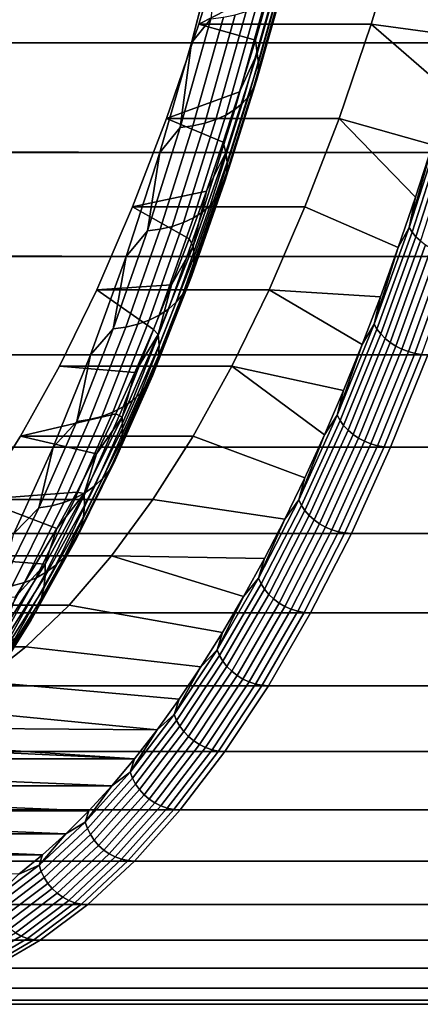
# Model space of a CAD drawing. Header units: metres. Extents: x -22 to 244, y -22 to 22.
# Tile 118 of 154: x 111.83 to 114.34, y -16 to -9.83. Entities that reach past the tile are written whole.
import ezdxf

# ---------------------------------------------------------------- set-up
doc = ezdxf.new("R2010")
doc.units = ezdxf.units.M
doc.layers.add('solid_10_151_023_XXX', color=7, linetype='CONTINUOUS')

msp = doc.modelspace()

# ---------------------------------------------------------------- linework, layer by layer
at = {"layer": 'solid_10_151_023_XXX'}
for points in [[(112.906906, -9.975817, 158.257248), (19.118299, -9.835681, 124.003433), (19.410172, -9.246364, 123.643616), (113.091484, -9.258721, 157.750137)], [(114.224365, -9.233225, 160.338974), (114.034378, -9.85743, 160.860977), (112.953781, -9.857267, 160.467514), (113.143715, -9.233252, 159.945663)], [(113.143715, -9.233252, 159.945663), (112.953781, -9.857267, 160.467514), (113.403442, -9.626471, 159.232071), (113.495842, -9.286578, 158.97821)], [(114.618019, -9.93746, 159.257416), (114.034378, -9.85743, 160.860977), (114.224365, -9.233225, 160.338974), (114.713387, -9.586293, 158.995407)], [(233.698792, -9.976074, 228.845963), (233.51416, -9.258832, 229.35321), (106.279762, -9.25874, 183.043732), (106.46434, -9.975837, 182.536621)], [(113.02874, -9.824388, 158.18129), (112.906906, -9.975817, 158.257248), (113.091484, -9.258721, 157.750137)], [(113.318977, -10.041457, 159.449432), (113.502182, -9.391049, 158.946091), (113.403442, -9.626471, 159.232071), (113.30777, -9.958515, 159.494934)], [(113.327667, -10.099601, 159.381561), (113.511932, -9.445427, 158.87529), (113.502182, -9.391049, 158.946091), (113.318977, -10.041457, 159.449432)], [(113.315628, -10.210753, 159.241348), (113.501923, -9.549379, 158.729523), (113.511848, -9.498426, 158.802795), (113.326553, -10.156271, 159.311905)], [(113.326553, -10.156271, 159.311905), (113.511848, -9.498426, 158.802795), (113.511932, -9.445427, 158.87529), (113.327667, -10.099601, 159.381561)], [(113.295052, -10.262361, 159.170807), (113.482285, -9.597645, 158.656387), (113.501923, -9.549379, 158.729523), (113.315628, -10.210753, 159.241348)], [(113.265068, -10.310444, 159.101135), (113.453178, -9.642613, 158.584305), (113.482285, -9.597645, 158.656387), (113.295052, -10.262361, 159.170807)], [(112.953781, -9.857267, 160.467514), (113.30777, -9.958515, 159.494934), (113.403442, -9.626471, 159.232071)], [(113.178513, -10.393663, 158.967941), (113.368149, -9.720443, 158.446945), (113.41497, -9.683719, 158.514191), (113.226059, -10.354396, 159.033234)], [(113.226059, -10.354396, 159.033234), (113.41497, -9.683719, 158.514191), (113.453178, -9.642613, 158.584305), (113.265068, -10.310444, 159.101135)], [(113.123039, -10.427752, 158.906097), (113.313293, -9.752323, 158.383392), (113.368149, -9.720443, 158.446945), (113.178513, -10.393663, 158.967941)], [(112.916443, -10.495004, 158.748734), (113.107918, -9.815218, 158.222641), (113.18235, -9.800011, 158.270523), (112.991173, -10.478743, 158.795792)], [(112.991173, -10.478743, 158.795792), (113.18235, -9.800011, 158.270523), (113.251099, -9.778957, 158.324341), (113.060326, -10.456231, 158.84848)], [(113.060326, -10.456231, 158.84848), (113.251099, -9.778957, 158.324341), (113.313293, -9.752323, 158.383392), (113.123039, -10.427752, 158.906097)], [(112.70887, -10.661525, 158.801361), (18.814001, -10.405929, 124.388504), (19.118299, -9.835681, 124.003433), (112.906906, -9.975817, 158.257248)], [(112.953781, -9.857267, 160.467514), (112.751587, -10.448435, 161.023026), (113.208908, -10.282368, 159.766556), (113.30777, -9.958515, 159.494934)], [(114.034378, -9.85743, 160.860977), (113.832306, -10.448241, 161.416153), (112.751587, -10.448435, 161.023026), (112.953781, -9.857267, 160.467514)], [(112.837082, -10.504807, 158.707855), (113.02874, -9.824388, 158.18129), (113.107918, -9.815218, 158.222641), (112.916443, -10.495004, 158.748734)], [(112.837082, -10.504807, 158.707855), (112.906906, -9.975817, 158.257248), (113.02874, -9.824388, 158.18129)], [(114.417191, -10.61521, 159.809204), (113.832306, -10.448241, 161.416153), (114.034378, -9.85743, 160.860977), (114.519264, -10.28051, 159.528748)], [(114.618019, -9.93746, 159.257416), (114.519264, -10.28051, 159.528748), (114.034378, -9.85743, 160.860977)], [(233.89682, -10.661754, 228.301865), (233.698792, -9.976074, 228.845963), (106.46434, -9.975837, 182.536621), (106.662384, -10.661546, 181.992508)], [(112.837082, -10.504807, 158.707855), (112.70887, -10.661525, 158.801361), (112.906906, -9.975817, 158.257248)], [(113.318977, -10.041457, 159.449432), (113.30777, -9.958515, 159.494934), (113.208908, -10.282368, 159.766556)], [(113.123795, -10.661369, 159.985687), (113.318977, -10.041457, 159.449432), (113.208908, -10.282368, 159.766556), (113.106911, -10.597868, 160.046799)], [(113.131355, -10.723103, 159.920914), (113.327667, -10.099601, 159.381561), (113.318977, -10.041457, 159.449432), (113.123795, -10.661369, 159.985687)], [(113.129135, -10.783272, 159.854294), (113.326553, -10.156271, 159.311905), (113.327667, -10.099601, 159.381561), (113.131355, -10.723103, 159.920914)], [(113.117157, -10.841117, 159.786652), (113.315628, -10.210753, 159.241348), (113.326553, -10.156271, 159.311905), (113.129135, -10.783272, 159.854294)], [(113.095573, -10.895911, 159.718857), (113.295052, -10.262361, 159.170807), (113.315628, -10.210753, 159.241348), (113.117157, -10.841117, 159.786652)], [(112.751587, -10.448435, 161.023026), (113.106911, -10.597868, 160.046799), (113.208908, -10.282368, 159.766556)], [(113.064659, -10.946962, 159.651749), (113.265068, -10.310444, 159.101135), (113.295052, -10.262361, 159.170807), (113.095573, -10.895911, 159.718857)], [(112.976486, -11.035319, 159.52301), (113.178513, -10.393663, 158.967941), (113.226059, -10.354396, 159.033234), (113.024796, -10.993628, 159.586197)], [(113.024796, -10.993628, 159.586197), (113.226059, -10.354396, 159.033234), (113.265068, -10.310444, 159.101135), (113.064659, -10.946962, 159.651749)], [(112.497993, -11.313688, 159.380737), (18.500223, -10.954075, 124.79747), (18.814001, -10.405929, 124.388504), (112.70887, -10.661525, 158.801361)], [(112.920349, -11.071512, 159.462982), (113.123039, -10.427752, 158.906097), (113.178513, -10.393663, 158.967941), (112.976486, -11.035319, 159.52301)], [(113.832306, -10.448241, 161.416153), (113.61882, -11.003736, 162.002716), (112.538162, -11.003754, 161.609406), (112.751587, -10.448435, 161.023026)], [(112.751587, -10.448435, 161.023026), (112.538162, -11.003754, 161.609406), (113.001892, -10.90468, 160.335342), (113.106911, -10.597868, 160.046799)], [(112.712448, -11.142916, 159.309204), (112.916443, -10.495004, 158.748734), (112.991173, -10.478743, 158.795792), (112.787491, -11.125651, 159.355408)], [(112.787491, -11.125651, 159.355408), (112.991173, -10.478743, 158.795792), (113.060326, -10.456231, 158.84848), (112.857086, -11.101749, 159.406876)], [(112.857086, -11.101749, 159.406876), (113.060326, -10.456231, 158.84848), (113.123039, -10.427752, 158.906097), (112.920349, -11.071512, 159.462982)], [(114.203453, -11.258309, 160.396423), (113.61882, -11.003736, 162.002716), (113.832306, -10.448241, 161.416153), (114.31189, -10.941236, 160.098511)], [(114.417191, -10.61521, 159.809204), (114.31189, -10.941236, 160.098511), (113.832306, -10.448241, 161.416153)], [(112.632889, -11.153325, 159.26886), (112.837082, -10.504807, 158.707855), (112.916443, -10.495004, 158.748734), (112.712448, -11.142916, 159.309204)], [(112.632889, -11.153325, 159.26886), (112.70887, -10.661525, 158.801361), (112.837082, -10.504807, 158.707855)], [(114.478516, -10.49009, 159.649643), (114.271027, -11.131766, 160.219711), (114.417191, -10.61521, 159.809204)], [(114.497749, -10.517988, 159.623428), (114.289711, -11.16137, 160.195007), (114.271027, -11.131766, 160.219711), (114.478516, -10.49009, 159.649643)], [(114.522064, -10.544736, 159.600433), (114.313499, -11.189754, 160.173462), (114.289711, -11.16137, 160.195007), (114.497749, -10.517988, 159.623428)], [(114.550964, -10.56979, 159.581116), (114.341896, -11.21634, 160.155502), (114.313499, -11.189754, 160.173462), (114.522064, -10.544736, 159.600433)], [(113.123795, -10.661369, 159.985687), (113.106911, -10.597868, 160.046799), (113.001892, -10.90468, 160.335342)], [(234.107681, -11.313817, 227.722549), (233.89682, -10.661754, 228.301865), (106.662384, -10.661546, 181.992508), (106.87326, -11.313708, 181.413116)], [(112.632889, -11.153325, 159.26886), (112.497993, -11.313688, 159.380737), (112.70887, -10.661525, 158.801361)], [(112.917229, -11.248903, 160.553223), (113.123795, -10.661369, 159.985687), (113.001892, -10.90468, 160.335342)], [(112.923599, -11.314039, 160.49173), (113.131355, -10.723103, 159.920914), (113.123795, -10.661369, 159.985687), (112.917229, -11.248903, 160.553223)], [(114.271027, -11.131766, 160.219711), (114.31189, -10.941236, 160.098511), (114.417191, -10.61521, 159.809204)], [(112.920212, -11.377523, 160.428299), (113.129135, -10.783272, 159.854294), (113.131355, -10.723103, 159.920914), (112.923599, -11.314039, 160.49173)], [(112.907112, -11.438557, 160.363754), (113.117157, -10.841117, 159.786652), (113.129135, -10.783272, 159.854294), (112.920212, -11.377523, 160.428299)], [(112.884468, -11.49637, 160.298874), (113.095573, -10.895911, 159.718857), (113.117157, -10.841117, 159.786652), (112.907112, -11.438557, 160.363754)], [(112.538162, -11.003754, 161.609406), (112.893929, -11.202568, 160.631958), (113.001892, -10.90468, 160.335342)], [(112.852562, -11.550235, 160.234482), (113.064659, -10.946962, 159.651749), (113.095573, -10.895911, 159.718857), (112.884468, -11.49637, 160.298874)], [(112.917229, -11.248903, 160.553223), (113.001892, -10.90468, 160.335342), (112.893929, -11.202568, 160.631958)], [(112.27494, -11.930256, 159.993576), (18.17972, -11.478145, 125.229301), (18.500223, -10.954075, 124.79747), (112.497993, -11.313688, 159.380737)], [(112.81179, -11.599472, 160.171417), (113.024796, -10.993628, 159.586197), (113.064659, -10.946962, 159.651749), (112.852562, -11.550235, 160.234482)], [(114.271027, -11.131766, 160.219711), (114.203453, -11.258309, 160.396423), (114.31189, -10.941236, 160.098511)], [(113.61882, -11.003736, 162.002716), (113.394646, -11.521989, 162.618622), (112.314072, -11.521823, 162.225098), (112.538162, -11.003754, 161.609406)], [(112.538162, -11.003754, 161.609406), (112.314072, -11.521823, 162.225098), (112.783081, -11.491357, 160.936493), (112.893929, -11.202568, 160.631958)], [(112.705841, -11.681648, 160.052353), (112.920349, -11.071512, 159.462982), (112.976486, -11.035319, 159.52301), (112.76268, -11.643461, 160.110443)], [(112.76268, -11.643461, 160.110443), (112.976486, -11.035319, 159.52301), (113.024796, -10.993628, 159.586197), (112.81179, -11.599472, 160.171417)], [(114.091965, -11.566221, 160.702759), (113.394646, -11.521989, 162.618622), (113.61882, -11.003736, 162.002716), (114.203453, -11.258309, 160.396423)], [(112.57193, -11.738771, 159.947647), (112.787491, -11.125651, 159.355408), (112.857086, -11.101749, 159.406876), (112.641991, -11.713552, 159.997849)], [(112.641991, -11.713552, 159.997849), (112.857086, -11.101749, 159.406876), (112.920349, -11.071512, 159.462982), (112.705841, -11.681648, 160.052353)], [(112.416794, -11.76797, 159.862579), (112.632889, -11.153325, 159.26886), (112.712448, -11.142916, 159.309204), (112.496552, -11.756987, 159.902359)], [(112.416794, -11.76797, 159.862579), (112.497993, -11.313688, 159.380737), (112.632889, -11.153325, 159.26886)], [(112.496552, -11.756987, 159.902359), (112.712448, -11.142916, 159.309204), (112.787491, -11.125651, 159.355408), (112.57193, -11.738771, 159.947647)], [(114.271027, -11.131766, 160.219711), (114.051559, -11.738417, 160.822693), (114.203453, -11.258309, 160.396423)], [(114.289711, -11.16137, 160.195007), (114.069664, -11.769634, 160.799591), (114.051559, -11.738417, 160.822693), (114.271027, -11.131766, 160.219711)], [(114.313499, -11.189754, 160.173462), (114.092888, -11.799565, 160.779587), (114.069664, -11.769634, 160.799591), (114.289711, -11.16137, 160.195007)], [(112.917229, -11.248903, 160.553223), (112.893929, -11.202568, 160.631958), (112.783081, -11.491357, 160.936493)], [(114.341896, -11.21634, 160.155502), (114.120766, -11.8276, 160.763062), (114.092888, -11.799565, 160.779587), (114.313499, -11.189754, 160.173462)], [(114.374336, -11.240585, 160.14151), (114.152725, -11.853166, 160.750381), (114.120766, -11.8276, 160.763062), (114.341896, -11.21634, 160.155502)], [(112.699913, -11.802275, 161.150299), (112.917229, -11.248903, 160.553223), (112.783081, -11.491357, 160.936493)], [(112.705017, -11.870615, 161.09227), (112.923599, -11.314039, 160.49173), (112.917229, -11.248903, 160.553223), (112.699913, -11.802275, 161.150299)], [(114.051559, -11.738417, 160.822693), (114.091965, -11.566221, 160.702759), (114.203453, -11.258309, 160.396423)], [(114.410149, -11.261994, 160.13176), (114.18811, -11.875742, 160.741791), (114.152725, -11.853166, 160.750381), (114.374336, -11.240585, 160.14151)], [(114.448601, -11.280131, 160.126465), (114.226212, -11.894868, 160.737473), (114.18811, -11.875742, 160.741791), (114.410149, -11.261994, 160.13176)], [(114.488914, -11.294626, 160.125702), (114.266235, -11.910152, 160.737503), (114.226212, -11.894868, 160.737473), (114.448601, -11.280131, 160.126465)], [(234.330734, -11.930378, 227.109711), (234.107681, -11.313817, 227.722549), (106.87326, -11.313708, 181.413116), (107.096313, -11.930275, 180.800293)], [(112.416794, -11.76797, 159.862579), (112.27494, -11.930256, 159.993576), (112.497993, -11.313688, 159.380737)], [(112.700409, -11.937222, 161.032211), (112.920212, -11.377523, 160.428299), (112.923599, -11.314039, 160.49173), (112.705017, -11.870615, 161.09227)], [(114.530266, -11.305183, 160.129517), (114.307381, -11.921286, 160.741898), (114.266235, -11.910152, 160.737503), (114.488914, -11.294626, 160.125702)], [(114.571808, -11.311588, 160.137833), (114.348793, -11.928039, 160.750549), (114.307381, -11.921286, 160.741898), (114.530266, -11.305183, 160.129517)], [(112.686127, -12.001258, 160.970901), (112.907112, -11.438557, 160.363754), (112.920212, -11.377523, 160.428299), (112.700409, -11.937222, 161.032211)], [(112.662369, -12.061915, 160.909088), (112.884468, -11.49637, 160.298874), (112.907112, -11.438557, 160.363754), (112.686127, -12.001258, 160.970901)], [(112.040413, -12.509287, 160.637924), (17.855764, -11.975881, 125.682381), (18.17972, -11.478145, 125.229301), (112.27494, -11.930256, 159.993576)], [(112.314072, -11.521823, 162.225098), (112.079834, -12.001376, 162.868668), (112.553223, -12.040471, 161.568039), (112.669495, -11.770711, 161.248581)], [(113.394646, -11.521989, 162.618622), (113.160553, -12.001234, 163.26178), (112.079834, -12.001376, 162.868668), (112.314072, -11.521823, 162.225098)], [(112.314072, -11.521823, 162.225098), (112.669495, -11.770711, 161.248581), (112.783081, -11.491357, 160.936493)], [(112.629417, -12.118429, 160.847565), (112.852562, -11.550235, 160.234482), (112.884468, -11.49637, 160.298874), (112.662369, -12.061915, 160.909088)], [(112.699913, -11.802275, 161.150299), (112.783081, -11.491357, 160.936493), (112.669495, -11.770711, 161.248581)], [(113.860191, -12.153487, 161.339554), (113.160553, -12.001234, 163.26178), (113.394646, -11.521989, 162.618622), (113.977509, -11.864707, 161.017227)], [(114.091965, -11.566221, 160.702759), (113.977509, -11.864707, 161.017227), (113.394646, -11.521989, 162.618622)], [(112.537735, -12.216243, 160.72847), (112.76268, -11.643461, 160.110443), (112.81179, -11.599472, 160.171417), (112.5877, -12.170089, 160.787109)], [(112.5877, -12.170089, 160.787109), (112.81179, -11.599472, 160.171417), (112.852562, -11.550235, 160.234482), (112.629417, -12.118429, 160.847565)], [(114.051559, -11.738417, 160.822693), (113.977509, -11.864707, 161.017227), (114.091965, -11.566221, 160.702759)], [(112.480156, -12.256309, 160.672394), (112.705841, -11.681648, 160.052353), (112.76268, -11.643461, 160.110443), (112.537735, -12.216243, 160.72847)], [(112.345146, -12.316241, 160.570724), (112.57193, -11.738771, 159.947647), (112.641991, -11.713552, 159.997849), (112.415695, -12.289782, 160.619598)], [(112.415695, -12.289782, 160.619598), (112.641991, -11.713552, 159.997849), (112.705841, -11.681648, 160.052353), (112.480156, -12.256309, 160.672394)], [(112.189445, -12.346876, 160.487213), (112.416794, -11.76797, 159.862579), (112.496552, -11.756987, 159.902359), (112.269417, -12.335353, 160.526413)], [(112.189445, -12.346876, 160.487213), (112.27494, -11.930256, 159.993576), (112.416794, -11.76797, 159.862579)], [(112.269417, -12.335353, 160.526413), (112.496552, -11.756987, 159.902359), (112.57193, -11.738771, 159.947647), (112.345146, -12.316241, 160.570724)], [(112.699913, -11.802275, 161.150299), (112.669495, -11.770711, 161.248581), (112.553223, -12.040471, 161.568039)], [(114.051559, -11.738417, 160.822693), (113.820808, -12.308134, 161.45668), (113.977509, -11.864707, 161.017227)], [(114.069664, -11.769634, 160.799591), (113.838295, -12.340867, 161.435272), (113.820808, -12.308134, 161.45668), (114.051559, -11.738417, 160.822693)], [(114.092888, -11.799565, 160.779587), (113.860931, -12.372251, 161.41687), (113.838295, -12.340867, 161.435272), (114.069664, -11.769634, 160.799591)], [(112.472496, -12.319803, 161.775131), (112.699913, -11.802275, 161.150299), (112.553223, -12.040471, 161.568039)], [(112.476288, -12.39114, 161.720703), (112.705017, -11.870615, 161.09227), (112.699913, -11.802275, 161.150299), (112.472496, -12.319803, 161.775131)], [(114.120766, -11.8276, 160.763062), (113.88826, -12.401646, 161.401871), (113.860931, -12.372251, 161.41687), (114.092888, -11.799565, 160.779587)], [(114.152725, -11.853166, 160.750381), (113.919716, -12.428452, 161.390579), (113.88826, -12.401646, 161.401871), (114.120766, -11.8276, 160.763062)], [(112.47039, -12.460668, 161.664185), (112.700409, -11.937222, 161.032211), (112.705017, -11.870615, 161.09227), (112.476288, -12.39114, 161.720703)], [(113.820808, -12.308134, 161.45668), (113.860191, -12.153487, 161.339554), (113.977509, -11.864707, 161.017227)], [(114.18811, -11.875742, 160.741791), (113.954659, -12.452125, 161.383209), (113.919716, -12.428452, 161.390579), (114.152725, -11.853166, 160.750381)], [(114.226212, -11.894868, 160.737473), (113.992378, -12.472178, 161.379913), (113.954659, -12.452125, 161.383209), (114.18811, -11.875742, 160.741791)], [(114.266235, -11.910152, 160.737503), (114.032104, -12.488205, 161.380768), (113.992378, -12.472178, 161.379913), (114.226212, -11.894868, 160.737473)], [(234.565262, -12.509412, 226.465332), (234.330734, -11.930378, 227.109711), (107.096313, -11.930275, 180.800293), (107.330841, -12.509304, 180.15593)], [(112.189445, -12.346876, 160.487213), (112.040413, -12.509287, 160.637924), (112.27494, -11.930256, 159.993576)], [(112.45488, -12.527512, 161.606247), (112.686127, -12.001258, 160.970901), (112.700409, -11.937222, 161.032211), (112.47039, -12.460668, 161.664185)], [(114.307381, -11.921286, 160.741898), (114.073029, -12.499878, 161.385757), (114.032104, -12.488205, 161.380768), (114.266235, -11.910152, 160.737503)], [(114.348793, -11.928039, 160.750549), (114.114311, -12.506959, 161.394775), (114.073029, -12.499878, 161.385757), (114.307381, -11.921286, 160.741898)], [(114.114311, -12.506959, 161.394775), (114.348793, -11.928039, 160.750549), (114.389236, -11.930275, 160.763138), (114.154709, -12.509304, 161.407501)], [(224.846863, -12.280803, 201.398193), (225.277435, -12.297812, 201.576614), (114.154709, -12.509304, 161.407501), (114.389236, -11.930275, 160.763138)], [(112.040413, -12.509287, 160.637924), (17.532486, -12.444353, 126.153786), (17.855764, -11.975881, 125.682381)], [(113.160553, -12.001234, 163.26178), (112.917313, -12.439902, 163.930084), (111.836685, -12.439878, 163.536713), (112.079834, -12.001376, 162.868668)], [(112.079834, -12.001376, 162.868668), (111.836685, -12.439878, 163.536713), (112.434357, -12.300426, 161.894608), (112.553223, -12.040471, 161.568039)], [(112.429947, -12.590829, 161.547653), (112.662369, -12.061915, 160.909088), (112.686127, -12.001258, 160.970901), (112.45488, -12.527512, 161.606247)], [(113.61731, -12.70113, 162.006851), (112.917313, -12.439902, 163.930084), (113.160553, -12.001234, 163.26178), (113.740097, -12.432367, 161.66951)], [(113.860191, -12.153487, 161.339554), (113.740097, -12.432367, 161.66951), (113.160553, -12.001234, 163.26178)], [(112.395912, -12.649821, 161.48912), (112.629417, -12.118429, 160.847565), (112.662369, -12.061915, 160.909088), (112.429947, -12.590829, 161.547653)], [(112.472496, -12.319803, 161.775131), (112.553223, -12.040471, 161.568039), (112.434357, -12.300426, 161.894608)], [(112.353195, -12.703746, 161.431396), (112.5877, -12.170089, 160.787109), (112.629417, -12.118429, 160.847565), (112.395912, -12.649821, 161.48912)], [(113.820808, -12.308134, 161.45668), (113.740097, -12.432367, 161.66951), (113.860191, -12.153487, 161.339554)], [(112.243996, -12.793746, 161.321259), (112.480156, -12.256309, 160.672394), (112.537735, -12.216243, 160.72847), (112.302345, -12.751924, 161.375198)], [(112.302345, -12.751924, 161.375198), (112.537735, -12.216243, 160.72847), (112.5877, -12.170089, 160.787109), (112.353195, -12.703746, 161.431396)], [(112.178879, -12.828687, 161.270233), (112.415695, -12.289782, 160.619598), (112.480156, -12.256309, 160.672394), (112.243996, -12.793746, 161.321259)], [(111.836685, -12.439878, 163.536713), (112.313026, -12.550301, 162.227966), (112.434357, -12.300426, 161.894608)], [(111.951538, -12.888285, 161.140869), (112.189445, -12.346876, 160.487213), (112.269417, -12.335353, 160.526413), (112.031731, -12.876257, 161.179459)], [(112.031731, -12.876257, 161.179459), (112.269417, -12.335353, 160.526413), (112.345146, -12.316241, 160.570724), (112.107826, -12.856307, 161.222763)], [(112.107826, -12.856307, 161.222763), (112.345146, -12.316241, 160.570724), (112.415695, -12.289782, 160.619598), (112.178879, -12.828687, 161.270233)], [(112.235672, -12.799917, 162.425781), (112.472496, -12.319803, 161.775131), (112.313026, -12.550301, 162.227966)], [(112.238098, -12.874033, 162.375137), (112.476288, -12.39114, 161.720703), (112.472496, -12.319803, 161.775131), (112.235672, -12.799917, 162.425781)], [(112.472496, -12.319803, 161.775131), (112.434357, -12.300426, 161.894608), (112.313026, -12.550301, 162.227966)], [(113.820808, -12.308134, 161.45668), (113.579491, -12.839126, 162.119705), (113.740097, -12.432367, 161.66951)], [(113.838295, -12.340867, 161.435272), (113.596336, -12.87327, 162.100052), (113.579491, -12.839126, 162.119705), (113.820808, -12.308134, 161.45668)], [(225.277435, -12.297812, 201.576614), (225.706558, -12.298071, 201.733124), (114.154709, -12.509304, 161.407501)], [(225.706558, -12.298071, 201.733124), (241.389053, -12.509411, 207.717148), (114.154709, -12.509304, 161.407501)], [(111.951538, -12.888285, 161.140869), (112.040413, -12.509287, 160.637924), (112.189445, -12.346876, 160.487213)], [(112.230858, -12.946271, 162.322281), (112.47039, -12.460668, 161.664185), (112.476288, -12.39114, 161.720703), (112.238098, -12.874033, 162.375137)], [(113.860931, -12.372251, 161.41687), (113.618355, -12.906008, 162.083344), (113.596336, -12.87327, 162.100052), (113.838295, -12.340867, 161.435272)], [(113.88826, -12.401646, 161.401871), (113.645111, -12.936671, 162.069931), (113.618355, -12.906008, 162.083344), (113.860931, -12.372251, 161.41687)], [(111.795151, -13.048958, 161.311783), (17.214176, -12.881076, 126.640038), (17.532486, -12.444353, 126.153786), (112.040413, -12.509287, 160.637924)], [(111.836685, -12.439878, 163.536713), (111.585205, -12.83634, 164.227646), (112.189301, -12.789974, 162.567902), (112.313026, -12.550301, 162.227966)], [(112.665771, -12.836453, 164.62117), (111.585205, -12.83634, 164.227646), (111.836685, -12.439878, 163.536713), (112.917313, -12.439902, 163.930084)], [(112.214066, -13.01572, 162.267883), (112.45488, -12.527512, 161.606247), (112.47039, -12.460668, 161.664185), (112.230858, -12.946271, 162.322281)], [(113.491974, -12.959498, 162.351212), (112.665771, -12.836453, 164.62117), (112.917313, -12.439902, 163.930084), (113.61731, -12.70113, 162.006851)], [(113.579491, -12.839126, 162.119705), (113.61731, -12.70113, 162.006851), (113.740097, -12.432367, 161.66951)], [(113.919716, -12.428452, 161.390579), (113.676041, -12.964635, 162.060074), (113.645111, -12.936671, 162.069931), (113.88826, -12.401646, 161.401871)], [(113.954659, -12.452125, 161.383209), (113.710518, -12.989328, 162.05397), (113.676041, -12.964635, 162.060074), (113.919716, -12.428452, 161.390579)], [(113.992378, -12.472178, 161.379913), (113.747849, -13.010247, 162.051773), (113.710518, -12.989328, 162.05397), (113.954659, -12.452125, 161.383209)], [(234.810516, -13.049059, 225.791504), (234.565262, -12.509412, 226.465332), (107.330841, -12.509304, 180.15593), (107.576103, -13.048974, 179.482086)], [(111.951538, -12.888285, 161.140869), (111.795151, -13.048958, 161.311783), (112.040413, -12.509287, 160.637924)], [(114.032104, -12.488205, 161.380768), (113.787254, -13.026965, 162.053482), (113.747849, -13.010247, 162.051773), (113.992378, -12.472178, 161.379913)], [(114.073029, -12.499878, 161.385757), (113.82795, -13.039142, 162.059097), (113.787254, -13.026965, 162.053482), (114.032104, -12.488205, 161.380768)], [(114.114311, -12.506959, 161.394775), (113.869095, -13.046528, 162.068497), (113.82795, -13.039142, 162.059097), (114.073029, -12.499878, 161.385757)], [(113.869095, -13.046528, 162.068497), (114.114311, -12.506959, 161.394775), (114.154709, -12.509304, 161.407501), (113.909454, -13.048974, 162.081345)], [(241.143799, -13.049058, 208.390976), (113.909454, -13.048974, 162.081345), (114.154709, -12.509304, 161.407501), (241.389053, -12.509411, 207.717148)], [(112.18792, -13.081505, 162.212631), (112.429947, -12.590829, 161.547653), (112.45488, -12.527512, 161.606247), (112.214066, -13.01572, 162.267883)], [(112.235672, -12.799917, 162.425781), (112.313026, -12.550301, 162.227966), (112.189301, -12.789974, 162.567902)], [(112.152748, -13.142796, 162.157211), (112.395912, -12.649821, 161.48912), (112.429947, -12.590829, 161.547653), (112.18792, -13.081505, 162.212631)], [(112.057213, -13.248877, 162.048691), (112.302345, -12.751924, 161.375198), (112.353195, -12.703746, 161.431396), (112.108994, -13.198822, 162.102341)], [(112.108994, -13.198822, 162.102341), (112.353195, -12.703746, 161.431396), (112.395912, -12.649821, 161.48912), (112.152748, -13.142796, 162.157211)], [(113.579491, -12.839126, 162.119705), (113.491974, -12.959498, 162.351212), (113.61731, -12.70113, 162.006851)], [(111.998062, -13.29233, 161.996948), (112.243996, -12.793746, 161.321259), (112.302345, -12.751924, 161.375198), (112.057213, -13.248877, 162.048691)], [(111.585205, -12.83634, 164.227646), (112.063293, -13.019197, 162.914108), (112.189301, -12.789974, 162.567902)], [(111.860695, -13.357328, 161.901764), (112.107826, -12.856307, 161.222763), (112.178879, -12.828687, 161.270233), (111.932281, -13.328632, 161.947769)], [(111.932281, -13.328632, 161.947769), (112.178879, -12.828687, 161.270233), (112.243996, -12.793746, 161.321259), (111.998062, -13.29233, 161.996948)], [(111.990166, -13.241158, 163.100311), (112.235672, -12.799917, 162.425781), (112.063293, -13.019197, 162.914108)], [(111.991165, -13.317829, 163.053574), (112.238098, -12.874033, 162.375137), (112.235672, -12.799917, 162.425781), (111.990166, -13.241158, 163.100311)], [(112.235672, -12.799917, 162.425781), (112.189301, -12.789974, 162.567902), (112.063293, -13.019197, 162.914108)], [(111.585205, -12.83634, 164.227646), (111.326057, -13.189658, 164.939636), (111.935112, -13.237785, 163.266266), (112.063293, -13.019197, 162.914108)], [(112.665771, -12.836453, 164.62117), (112.406769, -13.189578, 165.332779), (111.326057, -13.189658, 164.939636), (111.585205, -12.83634, 164.227646)], [(111.703789, -13.390553, 161.821548), (111.951538, -12.888285, 161.140869), (112.031731, -12.876257, 161.179459), (111.78421, -13.378056, 161.859512)], [(111.703789, -13.390553, 161.821548), (111.795151, -13.048958, 161.311783), (111.951538, -12.888285, 161.140869)], [(111.78421, -13.378056, 161.859512), (112.031731, -12.876257, 161.179459), (112.107826, -12.856307, 161.222763), (111.860695, -13.357328, 161.901764)], [(111.982544, -13.392557, 163.004517), (112.230858, -12.946271, 162.322281), (112.238098, -12.874033, 162.375137), (111.991165, -13.317829, 163.053574)], [(113.364159, -13.207296, 162.702377), (112.406769, -13.189578, 165.332779), (112.665771, -12.836453, 164.62117), (113.491974, -12.959498, 162.351212)], [(113.579491, -12.839126, 162.119705), (113.328369, -13.32972, 162.809647), (113.491974, -12.959498, 162.351212)], [(113.596336, -12.87327, 162.100052), (113.344543, -13.36517, 162.791824), (113.328369, -13.32972, 162.809647), (113.579491, -12.839126, 162.119705)], [(113.618355, -12.906008, 162.083344), (113.365929, -13.399158, 162.776886), (113.344543, -13.36517, 162.791824), (113.596336, -12.87327, 162.100052)], [(111.964417, -13.464399, 162.953781), (112.214066, -13.01572, 162.267883), (112.230858, -12.946271, 162.322281), (111.982544, -13.392557, 163.004517)], [(113.645111, -12.936671, 162.069931), (113.392082, -13.430994, 162.765121), (113.365929, -13.399158, 162.776886), (113.618355, -12.906008, 162.083344)], [(113.676041, -12.964635, 162.060074), (113.422462, -13.460026, 162.75676), (113.392082, -13.430994, 162.765121), (113.645111, -12.936671, 162.069931)], [(111.937004, -13.532452, 162.901993), (112.18792, -13.081505, 162.212631), (112.214066, -13.01572, 162.267883), (111.964417, -13.464399, 162.953781)], [(113.328369, -13.32972, 162.809647), (113.364159, -13.207296, 162.702377), (113.491974, -12.959498, 162.351212)], [(113.710518, -12.989328, 162.05397), (113.456459, -13.485662, 162.751999), (113.422462, -13.460026, 162.75676), (113.676041, -12.964635, 162.060074)], [(113.747849, -13.010247, 162.051773), (113.493378, -13.50738, 162.750916), (113.456459, -13.485662, 162.751999), (113.710518, -12.989328, 162.05397)], [(113.787254, -13.026965, 162.053482), (113.532463, -13.524737, 162.753525), (113.493378, -13.50738, 162.750916), (113.747849, -13.010247, 162.051773)], [(235.06575, -13.547657, 225.090286), (234.810516, -13.049059, 225.791504), (107.576103, -13.048974, 179.482086), (107.831322, -13.547587, 178.780853)], [(111.990166, -13.241158, 163.100311), (112.063293, -13.019197, 162.914108), (111.935112, -13.237785, 163.266266)], [(113.82795, -13.039142, 162.059097), (113.572922, -13.537379, 162.759796), (113.532463, -13.524737, 162.753525), (113.787254, -13.026965, 162.053482)], [(113.869095, -13.046528, 162.068497), (113.613922, -13.545048, 162.769592), (113.572922, -13.537379, 162.759796), (113.82795, -13.039142, 162.059097)], [(113.613922, -13.545048, 162.769592), (113.869095, -13.046528, 162.068497), (113.909454, -13.048974, 162.081345), (113.654228, -13.547587, 162.782562)], [(240.888565, -13.547657, 209.092194), (113.654228, -13.547587, 162.782562), (113.909454, -13.048974, 162.081345), (241.143799, -13.049058, 208.390976)], [(111.900658, -13.595857, 162.849808), (112.152748, -13.142796, 162.157211), (112.18792, -13.081505, 162.212631), (111.937004, -13.532452, 162.901993)], [(112.406769, -13.189578, 165.332779), (112.141174, -13.498084, 166.062515), (111.060539, -13.498077, 165.669159), (111.326057, -13.189658, 164.939636)], [(111.326057, -13.189658, 164.939636), (111.060539, -13.498077, 165.669159), (111.80484, -13.445616, 163.624207), (111.935112, -13.237785, 163.266266)], [(111.803101, -13.705594, 162.746872), (112.057213, -13.248877, 162.048691), (112.108994, -13.198822, 162.102341), (111.855835, -13.653813, 162.797882)], [(111.855835, -13.653813, 162.797882), (112.108994, -13.198822, 162.102341), (112.152748, -13.142796, 162.157211), (111.900658, -13.595857, 162.849808)], [(113.101517, -13.670408, 163.423981), (112.141174, -13.498084, 166.062515), (112.406769, -13.189578, 165.332779), (113.233963, -13.444346, 163.060089)], [(113.364159, -13.207296, 162.702377), (113.233963, -13.444346, 163.060089), (112.406769, -13.189578, 165.332779)], [(111.736252, -13.721179, 163.753952), (111.991165, -13.317829, 163.053574), (111.990166, -13.241158, 163.100311), (111.736717, -13.642185, 163.796661)], [(111.736717, -13.642185, 163.796661), (111.990166, -13.241158, 163.100311), (111.80484, -13.445616, 163.624207)], [(111.743111, -13.750545, 162.697418), (111.998062, -13.29233, 161.996948), (112.057213, -13.248877, 162.048691), (111.803101, -13.705594, 162.746872)], [(111.990166, -13.241158, 163.100311), (111.935112, -13.237785, 163.266266), (111.80484, -13.445616, 163.624207)], [(113.328369, -13.32972, 162.809647), (113.233963, -13.444346, 163.060089), (113.364159, -13.207296, 162.702377)], [(111.676628, -13.788099, 162.650162), (111.932281, -13.328632, 161.947769), (111.998062, -13.29233, 161.996948), (111.743111, -13.750545, 162.697418)], [(111.726196, -13.79817, 163.708832), (111.982544, -13.392557, 163.004517), (111.991165, -13.317829, 163.053574), (111.736252, -13.721179, 163.753952)], [(111.527611, -13.839226, 162.564499), (111.78421, -13.378056, 161.859512), (111.860695, -13.357328, 161.901764), (111.604492, -13.817784, 162.605667)], [(111.604492, -13.817784, 162.605667), (111.860695, -13.357328, 161.901764), (111.932281, -13.328632, 161.947769), (111.676628, -13.788099, 162.650162)], [(113.328369, -13.32972, 162.809647), (113.068237, -13.778375, 163.524353), (113.233963, -13.444346, 163.060089)], [(113.344543, -13.36517, 162.791824), (113.083725, -13.815018, 163.508438), (113.068237, -13.778375, 163.524353), (113.328369, -13.32972, 162.809647)], [(113.365929, -13.399158, 162.776886), (113.104439, -13.85015, 163.495316), (113.083725, -13.815018, 163.508438), (113.344543, -13.36517, 162.791824)], [(111.706696, -13.872189, 163.661865), (111.964417, -13.464399, 162.953781), (111.982544, -13.392557, 163.004517), (111.726196, -13.79817, 163.708832)], [(113.068237, -13.778375, 163.524353), (113.101517, -13.670408, 163.423981), (113.233963, -13.444346, 163.060089)], [(113.392082, -13.430994, 162.765121), (113.129967, -13.883057, 163.48526), (113.104439, -13.85015, 163.495316), (113.365929, -13.399158, 162.776886)], [(113.422462, -13.460026, 162.75676), (113.159782, -13.913066, 163.478455), (113.129967, -13.883057, 163.48526), (113.392082, -13.430994, 162.765121)], [(112.141174, -13.498084, 166.062515), (111.869911, -13.760897, 166.8078), (110.789322, -13.760845, 166.414322), (111.060539, -13.498077, 165.669159)], [(111.677986, -13.942302, 163.613663), (111.937004, -13.532452, 162.901993), (111.964417, -13.464399, 162.953781), (111.706696, -13.872189, 163.661865)], [(112.966919, -13.885314, 163.793777), (111.869911, -13.760897, 166.8078), (112.141174, -13.498084, 166.062515), (113.101517, -13.670408, 163.423981)], [(113.456459, -13.485662, 162.751999), (113.193283, -13.939566, 163.475067), (113.159782, -13.913066, 163.478455), (113.422462, -13.460026, 162.75676)], [(113.493378, -13.50738, 162.750916), (113.229774, -13.962015, 163.475143), (113.193283, -13.939566, 163.475067), (113.456459, -13.485662, 162.751999)], [(113.532463, -13.524737, 162.753525), (113.268524, -13.979956, 163.478699), (113.229774, -13.962015, 163.475143), (113.493378, -13.50738, 162.750916)], [(235.330124, -14.003634, 224.363892), (235.06575, -13.547657, 225.090286), (107.831322, -13.547587, 178.780853), (108.095711, -14.003574, 178.054474)], [(111.640419, -14.007627, 163.564804), (111.900658, -13.595857, 162.849808), (111.937004, -13.532452, 162.901993), (111.677986, -13.942302, 163.613663)], [(113.572922, -13.537379, 162.759796), (113.308731, -13.993023, 163.485641), (113.268524, -13.979956, 163.478699), (113.532463, -13.524737, 162.753525)], [(113.613922, -13.545048, 162.769592), (113.349586, -14.00095, 163.49585), (113.308731, -13.993023, 163.485641), (113.572922, -13.537379, 162.759796)], [(113.349586, -14.00095, 163.49585), (113.613922, -13.545048, 162.769592), (113.654228, -13.547587, 162.782562), (113.389839, -14.003574, 163.508957)], [(240.624191, -14.003633, 209.818588), (113.389839, -14.003574, 163.508957), (113.654228, -13.547587, 162.782562), (240.888565, -13.547657, 209.092194)], [(111.59449, -14.067339, 163.51593), (111.855835, -13.653813, 162.797882), (111.900658, -13.595857, 162.849808), (111.640419, -14.007627, 163.564804)], [(111.540756, -14.120687, 163.467651), (111.803101, -13.705594, 162.746872), (111.855835, -13.653813, 162.797882), (111.59449, -14.067339, 163.51593)], [(113.068237, -13.778375, 163.524353), (112.966919, -13.885314, 163.793777), (113.101517, -13.670408, 163.423981)], [(111.869911, -13.760897, 166.8078), (111.593857, -13.977161, 167.566238), (110.513138, -13.977214, 167.173111), (110.789322, -13.760845, 166.414322)], [(112.830269, -14.088917, 164.169235), (111.593857, -13.977161, 167.566238), (111.869911, -13.760897, 166.8078), (112.966919, -13.885314, 163.793777)], [(113.068237, -13.778375, 163.524353), (112.799904, -14.183678, 164.261581), (112.966919, -13.885314, 163.793777)], [(113.083725, -13.815018, 163.508438), (112.814682, -14.221398, 164.247635), (112.799904, -14.183678, 164.261581), (113.068237, -13.778375, 163.524353)], [(113.104439, -13.85015, 163.495316), (112.834717, -14.257565, 164.236389), (112.814682, -14.221398, 164.247635), (113.083725, -13.815018, 163.508438)], [(113.129967, -13.883057, 163.48526), (112.859604, -14.291439, 164.228088), (112.834717, -14.257565, 164.236389), (113.104439, -13.85015, 163.495316)], [(112.799904, -14.183678, 164.261581), (112.830269, -14.088917, 164.169235), (112.966919, -13.885314, 163.793777)], [(113.159782, -13.913066, 163.478455), (112.888832, -14.32233, 164.2229), (112.859604, -14.291439, 164.228088), (113.129967, -13.883057, 163.48526)], [(113.193283, -13.939566, 163.475067), (112.921814, -14.349609, 164.220917), (112.888832, -14.32233, 164.2229), (113.159782, -13.913066, 163.478455)], [(113.229774, -13.962015, 163.475143), (112.95787, -14.37272, 164.222198), (112.921814, -14.349609, 164.220917), (113.193283, -13.939566, 163.475067)], [(235.602844, -14.415548, 223.614624), (235.330124, -14.003634, 224.363892), (108.095711, -14.003574, 178.054474), (108.368423, -14.415502, 177.305191)], [(112.691681, -14.281013, 164.549988), (111.31398, -14.146131, 168.335205), (111.593857, -13.977161, 167.566238), (112.830269, -14.088917, 164.169235)], [(113.268524, -13.979956, 163.478699), (112.996269, -14.391189, 164.226715), (112.95787, -14.37272, 164.222198), (113.229774, -13.962015, 163.475143)], [(113.308731, -13.993023, 163.485641), (113.036224, -14.40464, 164.23436), (112.996269, -14.391189, 164.226715), (113.268524, -13.979956, 163.478699)], [(113.349586, -14.00095, 163.49585), (113.07692, -14.4128, 164.24498), (113.036224, -14.40464, 164.23436), (113.308731, -13.993023, 163.485641)], [(113.07692, -14.4128, 164.24498), (113.349586, -14.00095, 163.49585), (113.389839, -14.003574, 163.508957), (113.117126, -14.415502, 164.25824)], [(240.351471, -14.415548, 210.567856), (113.117126, -14.415502, 164.25824), (113.389839, -14.003574, 163.508957), (240.624191, -14.003633, 209.818588)], [(112.799904, -14.183678, 164.261581), (112.691681, -14.281013, 164.549988), (112.830269, -14.088917, 164.169235)], [(112.691681, -14.281013, 164.549988), (111.031227, -14.267225, 169.112061), (111.31398, -14.146131, 168.335205)], [(112.799904, -14.183678, 164.261581), (112.524223, -14.544353, 165.018997), (112.691681, -14.281013, 164.549988)], [(112.814682, -14.221398, 164.247635), (112.538269, -14.583033, 165.007065), (112.524223, -14.544353, 165.018997), (112.799904, -14.183678, 164.261581)], [(112.834717, -14.257565, 164.236389), (112.557602, -14.620119, 164.997757), (112.538269, -14.583033, 165.007065), (112.814682, -14.221398, 164.247635)], [(108.370438, -14.461441, 176.422516), (108.230042, -14.281004, 176.808243), (110.460869, -14.364355, 170.679108), (112.551292, -14.461449, 164.935715)], [(112.551292, -14.461449, 164.935715), (110.746521, -14.340053, 169.894272), (111.031227, -14.267225, 169.112061), (112.691681, -14.281013, 164.549988)], [(112.524223, -14.544353, 165.018997), (112.551292, -14.461449, 164.935715), (112.691681, -14.281013, 164.549988)], [(112.859604, -14.291439, 164.228088), (112.581825, -14.654855, 164.991257), (112.557602, -14.620119, 164.997757), (112.834717, -14.257565, 164.236389)], [(112.888832, -14.32233, 164.2229), (112.610458, -14.686532, 164.987717), (112.581825, -14.654855, 164.991257), (112.859604, -14.291439, 164.228088)], [(112.551292, -14.461449, 164.935715), (110.460869, -14.364355, 170.679108), (110.746521, -14.340053, 169.894272)], [(112.921814, -14.349609, 164.220917), (112.642914, -14.714504, 164.987198), (112.610458, -14.686532, 164.987717), (112.888832, -14.32233, 164.2229)], [(112.95787, -14.37272, 164.222198), (112.67852, -14.738202, 164.989716), (112.642914, -14.714504, 164.987198), (112.921814, -14.349609, 164.220917)], [(112.996269, -14.391189, 164.226715), (112.71656, -14.757141, 164.995209), (112.67852, -14.738202, 164.989716), (112.95787, -14.37272, 164.222198)], [(235.883026, -14.782108, 222.844833), (235.602844, -14.415548, 223.614624), (108.368423, -14.415502, 177.305191), (108.648605, -14.782073, 176.535385)], [(113.036224, -14.40464, 164.23436), (112.756248, -14.770934, 165.003571), (112.71656, -14.757141, 164.995209), (112.996269, -14.391189, 164.226715)], [(113.07692, -14.4128, 164.24498), (112.796791, -14.779302, 165.014648), (112.756248, -14.770934, 165.003571), (113.036224, -14.40464, 164.23436)], [(112.796791, -14.779302, 165.014648), (113.07692, -14.4128, 164.24498), (113.117126, -14.415502, 164.25824), (112.836945, -14.782073, 165.02803)], [(240.071289, -14.782108, 211.337646), (112.836945, -14.782073, 165.02803), (113.117126, -14.415502, 164.25824), (240.351471, -14.415548, 210.567856)], [(112.409187, -14.630101, 165.326141), (108.512543, -14.630095, 176.032089), (108.370438, -14.461441, 176.422516)], [(112.551292, -14.461449, 164.935715), (112.409187, -14.630101, 165.326141), (108.370438, -14.461441, 176.422516)], [(112.524223, -14.544353, 165.018997), (112.409187, -14.630101, 165.326141), (112.551292, -14.461449, 164.935715)], [(112.524223, -14.544353, 165.018997), (112.242065, -14.859267, 165.794235), (112.409187, -14.630101, 165.326141)], [(112.538269, -14.583033, 165.007065), (112.255356, -14.898784, 165.784363), (112.242065, -14.859267, 165.794235), (112.524223, -14.544353, 165.018997)], [(112.557602, -14.620119, 164.997757), (112.273972, -14.936673, 165.777023), (112.255356, -14.898784, 165.784363), (112.538269, -14.583033, 165.007065)], [(112.581825, -14.654855, 164.991257), (112.297523, -14.972161, 165.772385), (112.273972, -14.936673, 165.777023), (112.557602, -14.620119, 164.997757)], [(112.265488, -14.786821, 165.720963), (108.656242, -14.786817, 175.637268), (108.512543, -14.630095, 176.032089)], [(112.409187, -14.630101, 165.326141), (112.265488, -14.786821, 165.720963), (108.512543, -14.630095, 176.032089)], [(112.242065, -14.859267, 165.794235), (112.265488, -14.786821, 165.720963), (112.409187, -14.630101, 165.326141)], [(112.610458, -14.686532, 164.987717), (112.325539, -15.004524, 165.770523), (112.297523, -14.972161, 165.772385), (112.581825, -14.654855, 164.991257)], [(112.642914, -14.714504, 164.987198), (112.357452, -15.033102, 165.7715), (112.325539, -15.004524, 165.770523), (112.610458, -14.686532, 164.987717)], [(112.67852, -14.738202, 164.989716), (112.392601, -15.057313, 165.775284), (112.357452, -15.033102, 165.7715), (112.642914, -14.714504, 164.987198)], [(112.71656, -14.757141, 164.995209), (112.430267, -15.076662, 165.781784), (112.392601, -15.057313, 165.775284), (112.67852, -14.738202, 164.989716)], [(236.169785, -15.10216, 222.056946), (235.883026, -14.782108, 222.844833), (108.648605, -14.782073, 176.535385), (108.935379, -15.102134, 175.747482)], [(112.120323, -14.931467, 166.119781), (108.801399, -14.931461, 175.238449), (108.656242, -14.786817, 175.637268)], [(112.265488, -14.786821, 165.720963), (112.120323, -14.931467, 166.119781), (108.656242, -14.786817, 175.637268)], [(112.242065, -14.859267, 165.794235), (112.120323, -14.931467, 166.119781), (112.265488, -14.786821, 165.720963)], [(112.756248, -14.770934, 165.003571), (112.469696, -15.090755, 165.790894), (112.430267, -15.076662, 165.781784), (112.71656, -14.757141, 164.995209)], [(112.796791, -14.779302, 165.014648), (112.510071, -15.099302, 165.802399), (112.469696, -15.090755, 165.790894), (112.756248, -14.770934, 165.003571)], [(112.510071, -15.099302, 165.802399), (112.796791, -14.779302, 165.014648), (112.836945, -14.782073, 165.02803), (112.550171, -15.102134, 165.815948)], [(239.784531, -15.10216, 212.125534), (112.550171, -15.102134, 165.815948), (112.836945, -14.782073, 165.02803), (240.071289, -14.782108, 211.337646)], [(112.242065, -14.859267, 165.794235), (111.954308, -15.127428, 166.584839), (112.120323, -14.931467, 166.119781)], [(112.255356, -14.898784, 165.784363), (111.966835, -15.167658, 166.577072), (111.954308, -15.127428, 166.584839), (112.242065, -14.859267, 165.794235)], [(112.273972, -14.936673, 165.777023), (111.984711, -15.206231, 166.571747), (111.966835, -15.167658, 166.577072), (112.255356, -14.898784, 165.784363)], [(111.973808, -15.06394, 166.522339), (108.947922, -15.063934, 174.835892), (108.801399, -14.931461, 175.238449)], [(112.120323, -14.931467, 166.119781), (111.973808, -15.06394, 166.522339), (108.801399, -14.931461, 175.238449)], [(111.954308, -15.127428, 166.584839), (111.973808, -15.06394, 166.522339), (112.120323, -14.931467, 166.119781)], [(112.297523, -14.972161, 165.772385), (112.007584, -15.242359, 166.569), (111.984711, -15.206231, 166.571747), (112.273972, -14.936673, 165.777023)], [(112.325539, -15.004524, 165.770523), (112.034973, -15.275307, 166.568863), (112.007584, -15.242359, 166.569), (112.297523, -14.972161, 165.772385)], [(112.357452, -15.033102, 165.7715), (112.066322, -15.3044, 166.57135), (112.034973, -15.275307, 166.568863), (112.325539, -15.004524, 165.770523)], [(112.392601, -15.057313, 165.775284), (112.101006, -15.329048, 166.576416), (112.066322, -15.3044, 166.57135), (112.357452, -15.033102, 165.7715)], [(236.46225, -15.374696, 221.253418), (236.169785, -15.10216, 222.056946), (108.935379, -15.102134, 175.747482), (109.227844, -15.374677, 174.943954)], [(111.973808, -15.06394, 166.522339), (111.826042, -15.184133, 166.928314), (108.947922, -15.063934, 174.835892)], [(111.954308, -15.127428, 166.584839), (111.826042, -15.184133, 166.928314), (111.973808, -15.06394, 166.522339)], [(112.430267, -15.076662, 165.781784), (112.138298, -15.348746, 166.583954), (112.101006, -15.329048, 166.576416), (112.392601, -15.057313, 165.775284)], [(112.469696, -15.090755, 165.790894), (112.177452, -15.363092, 166.593811), (112.138298, -15.348746, 166.583954), (112.430267, -15.076662, 165.781784)], [(112.510071, -15.099302, 165.802399), (112.217667, -15.371796, 166.605774), (112.177452, -15.363092, 166.593811), (112.469696, -15.090755, 165.790894)], [(112.217667, -15.371796, 166.605774), (112.510071, -15.099302, 165.802399), (112.550171, -15.102134, 165.815948), (112.257706, -15.374677, 166.619476)], [(239.492065, -15.374696, 212.929062), (112.257706, -15.374677, 166.619476), (112.550171, -15.102134, 165.815948), (239.784531, -15.10216, 212.125534)], [(111.954308, -15.127428, 166.584839), (111.661858, -15.347992, 167.388336), (111.826042, -15.184133, 166.928314)], [(111.966835, -15.167658, 166.577072), (111.673607, -15.388809, 167.38269), (111.661858, -15.347992, 167.388336), (111.954308, -15.127428, 166.584839)], [(111.984711, -15.206231, 166.571747), (111.690742, -15.427944, 167.379425), (111.673607, -15.388809, 167.38269), (111.966835, -15.167658, 166.577072)], [(112.007584, -15.242359, 166.569), (111.712914, -15.4646, 167.378586), (111.690742, -15.427944, 167.379425), (111.984711, -15.206231, 166.571747)], [(112.034973, -15.275307, 166.568863), (111.739662, -15.498027, 167.380219), (111.712914, -15.4646, 167.378586), (112.007584, -15.242359, 166.569)], [(112.066322, -15.3044, 166.57135), (111.770454, -15.527545, 167.384247), (111.739662, -15.498027, 167.380219), (112.034973, -15.275307, 166.568863)], [(112.101006, -15.329048, 166.576416), (111.804657, -15.552552, 167.390625), (111.770454, -15.527545, 167.384247), (112.066322, -15.3044, 166.57135)], [(112.138298, -15.348746, 166.583954), (111.841576, -15.572537, 167.3992), (111.804657, -15.552552, 167.390625), (112.101006, -15.329048, 166.576416)], [(112.177452, -15.363092, 166.593811), (111.880447, -15.587093, 167.409821), (111.841576, -15.572537, 167.3992), (112.138298, -15.348746, 166.583954)], [(112.217667, -15.371796, 166.605774), (111.920494, -15.595922, 167.422241), (111.880447, -15.587093, 167.409821), (112.177452, -15.363092, 166.593811)], [(236.75946, -15.598859, 220.436813), (236.46225, -15.374696, 221.253418), (109.227844, -15.374677, 174.943954), (109.52507, -15.598846, 174.127335)], [(111.920494, -15.595922, 167.422241), (112.217667, -15.371796, 166.605774), (112.257706, -15.374677, 166.619476), (111.96048, -15.598846, 167.436096)], [(239.194839, -15.598858, 213.745667), (111.96048, -15.598846, 167.436096), (112.257706, -15.374677, 166.619476), (239.492065, -15.374696, 212.929062)], [(237.060516, -15.773943, 219.60968), (236.75946, -15.598859, 220.436813), (109.52507, -15.598846, 174.127335), (109.826126, -15.773936, 173.300186)], [(111.841576, -15.572537, 167.3992), (111.541023, -15.747332, 168.22496), (111.504494, -15.727122, 168.215317), (111.804657, -15.552552, 167.390625)], [(111.880447, -15.587093, 167.409821), (111.57962, -15.762051, 168.236343), (111.541023, -15.747332, 168.22496), (111.841576, -15.572537, 167.3992)], [(111.920494, -15.595922, 167.422241), (111.619492, -15.77098, 168.249237), (111.57962, -15.762051, 168.236343), (111.880447, -15.587093, 167.409821)], [(111.619492, -15.77098, 168.249237), (111.920494, -15.595922, 167.422241), (111.96048, -15.598846, 167.436096), (111.659424, -15.773936, 168.263245)], [(239.194839, -15.598858, 213.745667), (238.893784, -15.773943, 214.572815), (111.659424, -15.773936, 168.263245), (111.96048, -15.598846, 167.436096)], [(237.364456, -15.899399, 218.774612), (237.060516, -15.773943, 219.60968), (109.826126, -15.773936, 173.300186), (110.130066, -15.899395, 172.465103)], [(238.893784, -15.773943, 214.572815), (238.589859, -15.899398, 215.407867), (111.355484, -15.899395, 169.098312), (111.659424, -15.773936, 168.263245)], [(237.670319, -15.97483, 217.93425), (237.364456, -15.899399, 218.774612), (110.130066, -15.899395, 172.465103), (110.435944, -15.974829, 171.624741)], [(238.589859, -15.899398, 215.407867), (238.283981, -15.97483, 216.24823), (111.049614, -15.974829, 169.93869), (111.355484, -15.899395, 169.098312)], [(237.977158, -16, 217.091248), (237.670319, -15.97483, 217.93425), (110.435944, -15.974829, 171.624741), (110.742775, -16, 170.781708)], [(238.283981, -15.97483, 216.24823), (237.977158, -16, 217.091248), (110.742775, -16, 170.781708), (111.049614, -15.974829, 169.93869)]]:
    msp.add_3dface(points, dxfattribs=at)

doc.saveas('drawing.dxf')
